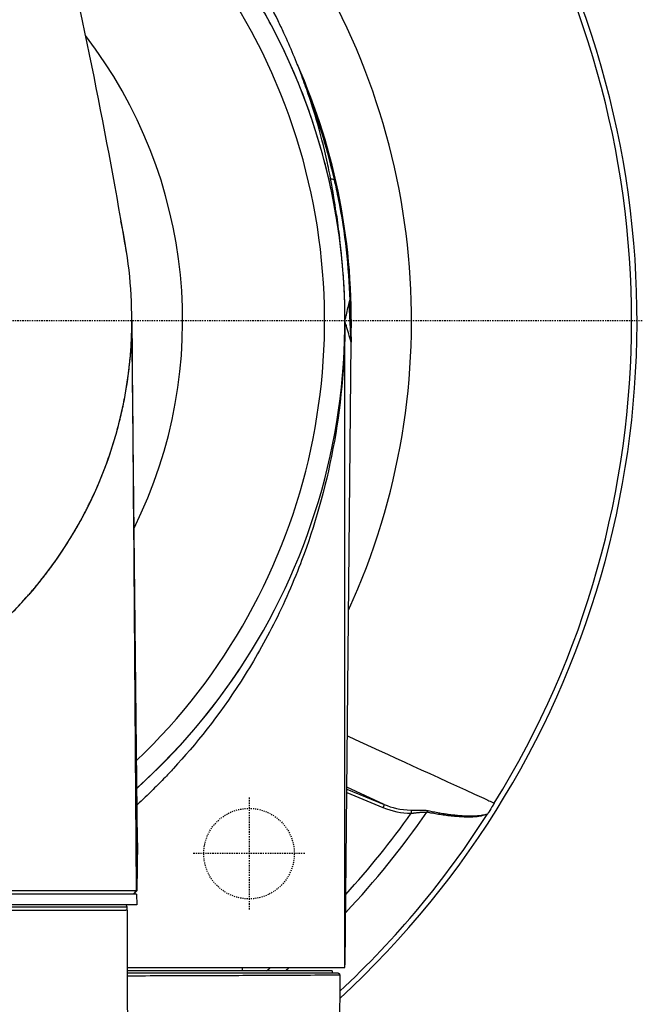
# Model space of a CAD drawing. Header units: millimetres. Extents: x 0 to 4378, y 0 to 2376.
# Tile 135 of 256: x 860 to 918, y 2093 to 2186. Entities that reach past the tile are written whole.
import ezdxf

# ---------------------------------------------------------------- set-up
doc = ezdxf.new("R2010")
doc.units = ezdxf.units.MM
doc.header["$LTSCALE"] = 0.2
doc.linetypes.add('CENTER2', pattern=[1.125, 0.75, -0.125, 0.125, -0.125])
doc.linetypes.add('HIDDEN', pattern=[0.375, 0.25, -0.125])
doc.layers.add('02_Center Line', color=1, linetype='CENTER2')
doc.layers.add('03_Hidden Line', color=2, linetype='HIDDEN')

# ---------------------------------------------------------------- blocks, each defined once
blk = doc.blocks.new('A$C6f7b2573')
for p, q in [((59.391, 1.681), (59.446, 1.929)), ((59.566, -2), (59.391, 1.681)), ((59.484, 1.11), (59.566, -2)), ((58.995, -60.7), (58.995, 0)), ((39.52, -49.001), (39.02, -2.383)), ((59.021, -60.4), (59.566, -2)), ((59.566, -2), (59.566, -2.001)), ((59.171, -44.268), (62.566, -45.674)), ((59.174, -43.944), (62.681, -45.397)), ((62.68, -45.396), (59.176, -43.763)), ((39.367, -49), (39.407, -53.503)), ((39.367, -49), (39.52, -49.001)), ((39.481, -53.497), (39.52, -49.001)), ((39.52, -49.001), (39.481, -53.497)), ((39.112, -53.8), (39.407, -53.503)), ((39.175, -53.8), (39.481, -53.497)), ((39.475, -53.503), (39.175, -53.8)), ((39.475, -53.503), (39.407, -53.503)), ((39.475, -53.503), (39.481, -53.497)), ((39.481, -53.497), (39.481, -53.497)), ((39.445, -53.8), (-39.456, -53.8)), ((39.445, -53.8), (39.471, -54.8)), ((39.471, -54.8), (-39.482, -54.8)), ((0.495, -55), (38.545, -55)), ((37.991, -55.346), (37.991, -55.339)), ((37.991, -55.346), (37.991, -55.339)), ((38.545, -55.3), (38.545, -55)), ((38.547, -60.7), (58.995, -60.7)), ((49.395, -61), (49.395, -60.7)), ((59.021, -60.4), (58.995, -60.4)), ((59.021, -60.4), (59.021, -60.4)), ((57.795, -61), (38.547, -61)), ((57.795, -61), (57.795, -61.2))]:
    blk.add_line(p, q)
for centre, radius, start, end in [((-0.005, 0), 86.413, 312.61399, 81.55165), ((-0.005, 0), 59, 311.98884, 228.01116), ((-0.005, 0), 57.092, 313.69818, 226.30182), ((-0.005, 0), 85.907, 328.20464, 31.79536), ((-0.005, 0), 65.256, 335.40762, 35.29036), ((-0.005, 0), 43.77, 333.60959, 37.66786), ((-0.005, 0), 59.602, 358.12234, 23.79049), ((-0.005, 0), 59.45, 1.73786, 1.74489), ((-0.005, 0), 59.602, 358.09089, 358.11015), ((-0.005, 0), 81.076, 316.7688, 325.33256), ((-0.005, 0), 85.917, 312.92049, 327.36365), ((-0.005, 0), 79.927, 317.66926, 324.67784), ((38.345, -55), 0.2, 0, 90), ((-0.005, 0), 79.927, 310.25306, 310.58475), ((-0.005, 0), 81.076, 311.20292, 311.52374)]:
    blk.add_arc(centre, radius, start, end)
for centre, major_axis, ratio, start_param, end_param in [((246.611, -748.722), (188.79, -761.965), 0.025747, 3.13397, 3.137092), ((64.901, -40.97), (5.906, -1.207), 0.86388, 4.487294, 4.938524), ((66.867, -46.246), (0.06, 0.294), 0.73863, 0.777718, 1.262812), ((66.867, -46.246), (0.06, 0.294), 0.73863, 0.528898, 0.777718), ((72.205, -46.528), (0.234, 0.349), 0.030313, 5.315501, 5.608147), ((72.205, -46.528), (0.234, 0.349), 0.030313, 5.609989, 5.621234)]:
    blk.add_ellipse(centre, major_axis=major_axis, ratio=ratio, start_param=start_param, end_param=end_param)
for points, knots in [([(31.521, 40.753), (34.184, 29.526), (36.45, 18.246), (38.281, 7.5), (38.334, 7.188), (38.387, 6.877), (38.439, 6.566), (38.447, 6.519), (38.455, 6.473), (38.463, 6.427)], [0.001516, 0.001516, 0.001516, 0.001516, 3.636272, 3.636272, 3.636272, 3.741735, 3.741735, 3.741735, 3.757446, 3.757446, 3.757446, 3.757446]), ([(58.186, 10.019), (58.159, 10.228), (58.131, 10.432), (58.102, 10.631), (58.063, 10.906), (57.995, 11.373), (57.885, 12.031), (57.85, 12.239), (57.811, 12.466), (57.767, 12.711), (57.611, 13.578), (57.467, 14.268), (57.355, 14.785), (57.023, 16.312), (56.662, 17.684), (56.302, 18.905), (56.085, 19.642), (55.838, 20.431), (55.552, 21.27), (55.366, 21.818), (55.164, 22.386), (54.944, 22.975), (54.691, 23.65), (54.426, 24.321), (54.148, 24.987), (53.869, 25.655), (53.577, 26.32), (53.271, 26.983), (53.086, 27.383), (52.903, 27.767), (52.724, 28.133), (52.199, 29.207), (51.706, 30.132), (51.27, 30.915), (50.579, 32.154), (49.804, 33.436), (48.93, 34.754)], [-0.3852325, -0.3852325, -0.3852325, -0.3852325, -0.375, -0.375, -0.375, -0.3512462, -0.3512462, -0.3512462, -0.34375, -0.34375, -0.34375, -0.3125, -0.3125, -0.3125, -0.25, -0.25, -0.25, -0.2121786, -0.2121786, -0.2121786, -0.1875, -0.1875, -0.1875, -0.15625, -0.15625, -0.15625, -0.125, -0.125, -0.125, -0.1091039, -0.1091039, -0.1091039, -0.0625, -0.0625, -0.0625, 0, 0, 0, 0]), ([(58.962, 1.96), (58.938, 2.706), (58.899, 3.452), (58.847, 4.197), (58.748, 5.595), (58.599, 6.991), (58.399, 8.384), (58, 11.17), (57.398, 13.941), (56.589, 16.682), (55.781, 19.423), (54.771, 22.135), (53.541, 24.797), (52.926, 26.127), (52.255, 27.445), (51.528, 28.748), (50.801, 30.05), (50.017, 31.336), (49.176, 32.603)], [-0.4708009, -0.4708009, -0.4708009, -0.4708009, -0.4375, -0.4375, -0.4375, -0.375, -0.375, -0.375, -0.25, -0.25, -0.25, -0.125, -0.125, -0.125, -0.0625, -0.0625, -0.0625, 0, 0, 0, 0]), ([(57.976, 13.259), (58.117, 12.65), (58.247, 12.039), (58.995, 8.25), (59.347, 5.055), (59.446, 1.929)], [-1.298386, -1.298386, -1.298386, -1.298386, -1.120015, -1.120015, -0.191897, -0.191897, -0.191897, -0.191897]), ([(-0.005, -39.019), (0.382, -39.019), (0.771, -39.013), (1.546, -38.99), (1.933, -38.972), (2.706, -38.926), (3.093, -38.897), (3.863, -38.828), (4.247, -38.788), (5.394, -38.65), (6.154, -38.536), (7.282, -38.333), (7.656, -38.259), (8.4, -38.103), (8.769, -38.019), (9.504, -37.842), (9.869, -37.748), (10.593, -37.551), (10.953, -37.448), (11.666, -37.231), (12.02, -37.118), (12.721, -36.883), (13.068, -36.761), (13.586, -36.571), (13.756, -36.507), (14.098, -36.377), (14.268, -36.31), (14.606, -36.176), (14.774, -36.107), (15.108, -35.968), (15.275, -35.897), (15.772, -35.683), (16.099, -35.536), (16.748, -35.234), (17.069, -35.08), (17.703, -34.764), (18.017, -34.602), (18.637, -34.272), (18.944, -34.104), (19.549, -33.761), (19.849, -33.586), (20.439, -33.23), (20.731, -33.049), (21.306, -32.681), (21.59, -32.493), (22.149, -32.113), (22.425, -31.921), (22.97, -31.529), (23.238, -31.331), (23.768, -30.93), (24.029, -30.727), (24.544, -30.317), (24.799, -30.109), (25.174, -29.795), (25.298, -29.689), (25.545, -29.477), (25.667, -29.371), (25.91, -29.157), (26.03, -29.049), (26.269, -28.833), (26.388, -28.724), (26.741, -28.398), (26.973, -28.177), (27.657, -27.511), (28.098, -27.06), (28.739, -26.372), (28.948, -26.141), (29.258, -25.793), (29.36, -25.676), (29.563, -25.442), (29.663, -25.325), (29.813, -25.148), (29.862, -25.089), (29.961, -24.971), (30.01, -24.912), (30.157, -24.734), (30.254, -24.616), (30.447, -24.377), (30.542, -24.258), (30.731, -24.018), (30.824, -23.898), (31.009, -23.657), (31.101, -23.536), (31.283, -23.293), (31.373, -23.172), (31.641, -22.806), (31.816, -22.562), (32.33, -21.823), (32.66, -21.326), (33.292, -20.324), (33.596, -19.818), (33.958, -19.182), (34.03, -19.055), (34.171, -18.799), (34.242, -18.671), (34.38, -18.415), (34.449, -18.287), (34.584, -18.03), (34.65, -17.901), (34.782, -17.643), (34.848, -17.513), (34.976, -17.255), (35.04, -17.125), (35.229, -16.736), (35.351, -16.475), (35.709, -15.692), (35.935, -15.167), (36.255, -14.376), (36.359, -14.111), (36.56, -13.581), (36.657, -13.315), (36.846, -12.783), (36.938, -12.516), (37.115, -11.982), (37.2, -11.715), (37.365, -11.178), (37.444, -10.91), (37.596, -10.371), (37.669, -10.102), (37.88, -9.292), (38.009, -8.751), (38.242, -7.666), (38.347, -7.122), (38.533, -6.032), (38.615, -5.487), (38.755, -4.394), (38.813, -3.846), (38.905, -2.751), (38.94, -2.203), (38.974, -1.379), (38.983, -1.105), (38.991, -0.694), (38.993, -0.556), (38.996, -0.282), (38.996, -0.145), (38.996, -0.005), (38.996, -0.003), (38.996, 0), (38.995, 3.201), (38.649, 6.321), (37.96, 9.362)], [0, 0, 0, 0, 0.0102041, 0.0102041, 0.0204082, 0.0204082, 0.0306122, 0.0306122, 0.0408163, 0.0408163, 0.0612245, 0.0612245, 0.0714286, 0.0714286, 0.0816327, 0.0816327, 0.0918367, 0.0918367, 0.1020408, 0.1020408, 0.1122449, 0.1122449, 0.122449, 0.122449, 0.127551, 0.127551, 0.1326531, 0.1326531, 0.1377551, 0.1377551, 0.1428571, 0.1428571, 0.1530612, 0.1530612, 0.1632653, 0.1632653, 0.1734694, 0.1734694, 0.1836735, 0.1836735, 0.1938776, 0.1938776, 0.2040816, 0.2040816, 0.2142857, 0.2142857, 0.2244898, 0.2244898, 0.2346939, 0.2346939, 0.244898, 0.244898, 0.255102, 0.255102, 0.2602041, 0.2602041, 0.2653061, 0.2653061, 0.2704082, 0.2704082, 0.2755102, 0.2755102, 0.2857143, 0.2857143, 0.3061224, 0.3061224, 0.3163265, 0.3163265, 0.3214286, 0.3214286, 0.3265306, 0.3265306, 0.3290816, 0.3290816, 0.3316327, 0.3316327, 0.3367347, 0.3367347, 0.3418367, 0.3418367, 0.3469388, 0.3469388, 0.3520408, 0.3520408, 0.3571429, 0.3571429, 0.3673469, 0.3673469, 0.3877551, 0.3877551, 0.4081633, 0.4081633, 0.4132653, 0.4132653, 0.4183673, 0.4183673, 0.4234694, 0.4234694, 0.4285714, 0.4285714, 0.4336735, 0.4336735, 0.4387755, 0.4387755, 0.4489796, 0.4489796, 0.4693878, 0.4693878, 0.4795918, 0.4795918, 0.4897959, 0.4897959, 0.5, 0.5, 0.5102041, 0.5102041, 0.5204082, 0.5204082, 0.5306122, 0.5306122, 0.5510204, 0.5510204, 0.5714286, 0.5714286, 0.5918367, 0.5918367, 0.6122449, 0.6122449, 0.6326531, 0.6326531, 0.6428571, 0.6428571, 0.6479592, 0.6479592, 0.6530612, 0.6530612, 0.6531559, 0.6531559, 0.6531559, 0.7721372, 0.7721372, 0.7721372, 0.7721372]), ([(23.306, -31.28), (25.641, -29.54), (27.835, -27.497), (32.973, -21.402), (35.259, -17.269), (38.265, -8.787), (39.001, -4.381), (38.998, 0)], [2.617126, 2.617126, 2.617126, 2.617126, 3.546139, 3.546139, 5.024362, 5.024362, 6.50674, 6.50674, 6.50674, 6.50674]), ([(58.995, 0), (58.995, -8.443), (57.357, -16.065), (54.629, -23.296), (54.16, -24.466), (53.249, -26.539), (52.776, -27.538), (51.317, -30.421), (50.292, -32.194), (47.149, -37.086), (44.972, -39.781), (42.777, -42.153), (42.648, -42.29), (42.391, -42.562), (42.3, -42.659), (41.741, -43.239), (41.369, -43.615), (40.491, -44.48), (39.985, -44.959), (39.482, -45.42)], [0, 0, 0, 0, 0.25, 0.25, 0.28125, 0.28125, 0.3125, 0.3125, 0.375, 0.375, 0.5, 0.5, 0.5078125, 0.5078125, 0.515625, 0.515625, 0.53125, 0.53125, 0.5524894, 0.5524894, 0.5524894, 0.5524894]), ([(39.465, -43.877), (39.472, -43.871), (39.478, -43.865), (43.28, -40.431), (46.603, -36.53), (49.377, -32.286)], [-1.570881, -1.570881, -1.570881, -1.570881, -1.568203, -1.568203, -0.047362, -0.047362, -0.047362, -0.047362]), ([(59.223, -38.964), (63.111, -40.741), (67.378, -42.691), (72.023, -44.812), (72.349, -44.961), (72.678, -45.111), (73.008, -45.262)], [0.0062455, 0.0062455, 0.0062455, 0.0062455, 0.93461, 0.93461, 0.93461, 0.9999067, 0.9999067, 0.9999067, 0.9999067]), ([(73.008, -45.262), (72.97, -45.327), (72.93, -45.392), (72.749, -45.683), (72.611, -45.906), (72.458, -46.155), (72.426, -46.207), (72.396, -46.259)], [-1.0420811, -1.0420811, -1.0420811, -1.0420811, -1.0209377, -1.0209377, -0.9464063, -0.9464063, -0.9264749, -0.9264749, -0.9264749, -0.9264749]), ([(62.681, -45.397), (62.681, -45.397), (62.68, -45.399), (62.679, -45.403), (62.677, -45.406), (62.675, -45.411), (62.673, -45.417), (62.67, -45.423), (62.667, -45.431), (62.663, -45.44), (62.66, -45.449), (62.655, -45.459), (62.651, -45.47), (62.646, -45.482), (62.641, -45.494), (62.635, -45.507), (62.63, -45.521), (62.624, -45.535), (62.618, -45.55), (62.612, -45.564), (62.605, -45.58), (62.599, -45.596), (62.592, -45.612), (62.585, -45.628), (62.578, -45.645), (62.574, -45.654), (62.57, -45.664), (62.566, -45.674)], [0.0056288, 0.0056288, 0.0056288, 0.0056288, 0.1168006, 0.1168006, 0.1168006, 0.2332448, 0.2332448, 0.2332448, 0.3496659, 0.3496659, 0.3496659, 0.4660664, 0.4660664, 0.4660664, 0.5824489, 0.5824489, 0.5824489, 0.6988706, 0.6988706, 0.6988706, 0.8152524, 0.8152524, 0.8152524, 0.931648, 0.931648, 0.931648, 1, 1, 1, 1]), ([(65.21, -45.923), (65.208, -45.93), (65.208, -45.936), (65.208, -45.943), (65.207, -45.95), (65.207, -45.958), (65.207, -45.968), (65.207, -45.978), (65.207, -45.989), (65.207, -46.002), (65.207, -46.014), (65.207, -46.028), (65.207, -46.042), (65.207, -46.047), (65.207, -46.052), (65.207, -46.056)], [0.0026585, 0.0026585, 0.0026585, 0.0026585, 0.1349897, 0.1349897, 0.1349897, 0.2700669, 0.2700669, 0.2700669, 0.405452, 0.405452, 0.405452, 0.5413488, 0.5413488, 0.5413488, 0.5836086, 0.5836086, 0.5836086, 0.5836086]), ([(65.207, -46.056), (65.207, -46.071), (65.207, -46.088), (65.207, -46.104), (65.208, -46.121), (65.208, -46.139), (65.208, -46.157), (65.208, -46.175), (65.208, -46.194), (65.209, -46.213)], [0.5836086, 0.5836086, 0.5836086, 0.5836086, 0.7201897, 0.7201897, 0.7201897, 0.8597793, 0.8597793, 0.8597793, 0.9992276, 0.9992276, 0.9992276, 0.9992276]), ([(65.209, -46.213), (65.235, -46.21), (65.262, -46.208), (65.291, -46.205), (65.318, -46.202), (65.348, -46.199), (65.379, -46.195), (65.409, -46.192), (65.441, -46.188), (65.475, -46.184), (65.507, -46.181), (65.541, -46.177), (65.577, -46.173), (65.61, -46.17), (65.646, -46.166), (65.683, -46.162), (65.718, -46.158), (65.755, -46.154), (65.794, -46.151), (65.831, -46.147), (65.869, -46.143), (65.908, -46.139), (65.935, -46.137), (65.963, -46.134), (65.991, -46.131)], [0, 0, 0, 0, 0.0738279, 0.0738279, 0.0738279, 0.1446829, 0.1446829, 0.1446829, 0.2128537, 0.2128537, 0.2128537, 0.2785752, 0.2785752, 0.2785752, 0.3409742, 0.3409742, 0.3409742, 0.4016269, 0.4016269, 0.4016269, 0.4597316, 0.4597316, 0.4597316, 0.5, 0.5, 0.5, 0.5]), ([(65.21, -45.923), (65.247, -45.922), (65.284, -45.922), (65.32, -45.922), (65.355, -45.922), (65.391, -45.922), (65.425, -45.922), (65.46, -45.922), (65.495, -45.922), (65.529, -45.922), (65.564, -45.922), (65.598, -45.922), (65.632, -45.922), (65.667, -45.922), (65.702, -45.921), (65.737, -45.921), (65.771, -45.921), (65.805, -45.921), (65.84, -45.92), (65.873, -45.92), (65.908, -45.92), (65.943, -45.92), (65.977, -45.92), (66.011, -45.92), (66.047, -45.92), (66.054, -45.92), (66.062, -45.92), (66.07, -45.92), (66.121, -45.92), (66.171, -45.92), (66.218, -45.921), (66.268, -45.922), (66.316, -45.923), (66.362, -45.924), (66.399, -45.926), (66.434, -45.927), (66.467, -45.929)], [0.0005385, 0.0005385, 0.0005385, 0.0005385, 0.0628377, 0.0628377, 0.0628377, 0.1245688, 0.1245688, 0.1245688, 0.1867893, 0.1867893, 0.1867893, 0.248978, 0.248978, 0.248978, 0.3117335, 0.3117335, 0.3117335, 0.3717904, 0.3717904, 0.3717904, 0.4306513, 0.4306513, 0.4306513, 0.4876268, 0.4876268, 0.4876268, 0.5, 0.5, 0.5, 0.5823093, 0.5823093, 0.5823093, 0.6683526, 0.6683526, 0.6683526, 0.7360964, 0.7360964, 0.7360964, 0.7360964]), ([(65.991, -46.131), (66.04, -46.126), (66.087, -46.122), (66.132, -46.119), (66.178, -46.115), (66.221, -46.112), (66.261, -46.11), (66.302, -46.108), (66.341, -46.107), (66.377, -46.106), (66.415, -46.105), (66.45, -46.104), (66.482, -46.105), (66.515, -46.105), (66.546, -46.106), (66.573, -46.107), (66.602, -46.109), (66.628, -46.111), (66.651, -46.114), (66.662, -46.115), (66.672, -46.116), (66.68, -46.116)], [0.5, 0.5, 0.5, 0.5, 0.5708884, 0.5708884, 0.5708884, 0.6431854, 0.6431854, 0.6431854, 0.7172684, 0.7172684, 0.7172684, 0.7951103, 0.7951103, 0.7951103, 0.8754416, 0.8754416, 0.8754416, 0.9592702, 0.9592702, 0.9592702, 1, 1, 1, 1]), ([(66.467, -45.929), (66.511, -45.932), (66.553, -45.935), (66.592, -45.938), (66.63, -45.942), (66.666, -45.946), (66.701, -45.951), (66.732, -45.955), (66.762, -45.96), (66.791, -45.966), (66.797, -45.967), (66.803, -45.968), (66.809, -45.97)], [0.7360964, 0.7360964, 0.7360964, 0.7360964, 0.823104, 0.823104, 0.823104, 0.9064369, 0.9064369, 0.9064369, 0.9830181, 0.9830181, 0.9830181, 0.9999975, 0.9999975, 0.9999975, 0.9999975]), ([(72.346, -46.335), (72.266, -46.359), (72.185, -46.382), (72.104, -46.402), (72.019, -46.423), (71.933, -46.442), (71.846, -46.46), (71.798, -46.469), (71.75, -46.478), (71.701, -46.486), (71.613, -46.502), (71.524, -46.515), (71.435, -46.526), (71.412, -46.529), (71.389, -46.531), (71.366, -46.534), (71.341, -46.537), (71.314, -46.54), (71.286, -46.542), (71.258, -46.545), (71.228, -46.548), (71.199, -46.55), (71.168, -46.553), (71.137, -46.555), (71.108, -46.557), (71.076, -46.56), (71.047, -46.562), (71.023, -46.563), (70.981, -46.565), (70.939, -46.567), (70.896, -46.569), (70.825, -46.572), (70.752, -46.573), (70.675, -46.574), (70.605, -46.575), (70.532, -46.574), (70.456, -46.573), (70.449, -46.573), (70.443, -46.573), (70.436, -46.573), (70.389, -46.572), (70.34, -46.571), (70.29, -46.57), (70.239, -46.569), (70.187, -46.567), (70.134, -46.565), (70.08, -46.563), (70.025, -46.56), (69.971, -46.557), (69.912, -46.554), (69.854, -46.551), (69.797, -46.547), (69.772, -46.546), (69.746, -46.544), (69.721, -46.543), (69.632, -46.537), (69.542, -46.53), (69.451, -46.522), (69.237, -46.505), (69.018, -46.483), (68.795, -46.458), (68.603, -46.436), (68.407, -46.411), (68.209, -46.383), (68.018, -46.356), (67.825, -46.326), (67.628, -46.293), (67.441, -46.261), (67.251, -46.227), (67.059, -46.191), (66.935, -46.167), (66.809, -46.142), (66.685, -46.117)], [0.0000012, 0.0000012, 0.0000012, 0.0000012, 0.0477775, 0.0477775, 0.0477775, 0.0975007, 0.0975007, 0.0975007, 0.125, 0.125, 0.125, 0.1748358, 0.1748358, 0.1748358, 0.1875, 0.1875, 0.1875, 0.2014991, 0.2014991, 0.2014991, 0.2162377, 0.2162377, 0.2162377, 0.23229, 0.23229, 0.23229, 0.25, 0.25, 0.25, 0.2795127, 0.2795127, 0.2795127, 0.3272563, 0.3272563, 0.3272563, 0.3710734, 0.3710734, 0.3710734, 0.375, 0.375, 0.375, 0.4019318, 0.4019318, 0.4019318, 0.429062, 0.429062, 0.429062, 0.4568363, 0.4568363, 0.4568363, 0.4865747, 0.4865747, 0.4865747, 0.5, 0.5, 0.5, 0.5477601, 0.5477601, 0.5477601, 0.6608201, 0.6608201, 0.6608201, 0.7583114, 0.7583114, 0.7583114, 0.8520267, 0.8520267, 0.8520267, 0.9414425, 0.9414425, 0.9414425, 0.9992771, 0.9992771, 0.9992771, 0.9992771]), ([(66.809, -45.97), (66.977, -46.006), (67.141, -46.039), (67.303, -46.071), (67.468, -46.104), (67.63, -46.134), (67.789, -46.163), (67.955, -46.192), (68.117, -46.219), (68.277, -46.244), (68.417, -46.266), (68.555, -46.287), (68.691, -46.305), (68.857, -46.328), (69.02, -46.348), (69.179, -46.366), (69.298, -46.379), (69.416, -46.391), (69.532, -46.402), (69.603, -46.408), (69.668, -46.414), (69.73, -46.419), (69.79, -46.424), (69.846, -46.428), (69.899, -46.432), (69.952, -46.436), (70.002, -46.439), (70.051, -46.442), (70.099, -46.445), (70.146, -46.448), (70.192, -46.45), (70.273, -46.455), (70.351, -46.458), (70.425, -46.461), (70.505, -46.463), (70.581, -46.465), (70.653, -46.466), (70.669, -46.467), (70.685, -46.467), (70.701, -46.467), (70.776, -46.467), (70.846, -46.467), (70.911, -46.466), (70.92, -46.466), (70.931, -46.465), (70.943, -46.465), (70.97, -46.464), (71.002, -46.463), (71.036, -46.462), (71.063, -46.461), (71.092, -46.46), (71.122, -46.458), (71.149, -46.457), (71.176, -46.456), (71.203, -46.454), (71.282, -46.449), (71.358, -46.443), (71.435, -46.436), (71.512, -46.429), (71.589, -46.42), (71.665, -46.41), (71.745, -46.399), (71.824, -46.387), (71.902, -46.373), (71.982, -46.359), (72.062, -46.343), (72.14, -46.325), (72.22, -46.307), (72.3, -46.286), (72.378, -46.264), (72.384, -46.263), (72.389, -46.261), (72.396, -46.259)], [0, 0, 0, 0, 0.0625, 0.0625, 0.0625, 0.1260324, 0.1260324, 0.1260324, 0.1920399, 0.1920399, 0.1920399, 0.25, 0.25, 0.25, 0.3208552, 0.3208552, 0.3208552, 0.3742296, 0.3742296, 0.3742296, 0.4067354, 0.4067354, 0.4067354, 0.4382551, 0.4382551, 0.4382551, 0.4693133, 0.4693133, 0.4693133, 0.5, 0.5, 0.5, 0.5535383, 0.5535383, 0.5535383, 0.6118156, 0.6118156, 0.6118156, 0.625, 0.625, 0.625, 0.6875, 0.6875, 0.6875, 0.6968322, 0.6968322, 0.6968322, 0.7172166, 0.7172166, 0.7172166, 0.7336083, 0.7336083, 0.7336083, 0.7490228, 0.7490228, 0.7490228, 0.7948956, 0.7948956, 0.7948956, 0.8415443, 0.8415443, 0.8415443, 0.8910576, 0.8910576, 0.8910576, 0.9422501, 0.9422501, 0.9422501, 0.9952644, 0.9952644, 0.9952644, 0.9993154, 0.9993154, 0.9993154, 0.9993154]), ([(39.407, -53.503), (39.313, -53.503), (39.094, -53.503), (38.057, -53.503), (36.869, -53.504), (32.86, -53.505), (29.617, -53.505), (21.853, -53.507), (17.461, -53.507), (9.798, -53.508), (6.773, -53.508), (2.637, -53.508), (1.566, -53.508), (0.495, -53.508)], [-6.580681, -6.580681, -6.580681, -6.580681, -6.029526, -6.029526, -4.924411, -4.924411, -3.357193, -3.357193, -1.848116, -1.848116, -0.91919, -0.91919, -0.597044, -0.597044, -0.597044, -0.597044]), ([(38.545, -55.3), (38.545, -55.306), (38.529, -55.311), (38.499, -55.315), (38.484, -55.318), (38.462, -55.32), (38.443, -55.322), (38.425, -55.324), (38.402, -55.326), (38.374, -55.329), (38.318, -55.335), (38.24, -55.341), (38.138, -55.344), (38.036, -55.347), (37.929, -55.347), (37.776, -55.344), (37.699, -55.343), (37.603, -55.341), (37.547, -55.34), (37.519, -55.339), (37.499, -55.339), (37.488, -55.338), (37.485, -55.338), (37.484, -55.338), (37.481, -55.338), (37.477, -55.338), (37.472, -55.338), (37.46, -55.338), (37.436, -55.338), (37.413, -55.338), (37.39, -55.338), (37.211, -55.336), (37.139, -55.339), (36.94, -55.336), (36.84, -55.335), (36.704, -55.332), (36.599, -55.331), (36.495, -55.33), (36.422, -55.331), (36.344, -55.332), (36.189, -55.333), (35.887, -55.331), (35.627, -55.33), (35.368, -55.329), (35.106, -55.33), (34.849, -55.331), (34.591, -55.332), (34.302, -55.336), (34.175, -55.337), (34.047, -55.338), (33.829, -55.339), (33.501, -55.34), (33.336, -55.341), (33.145, -55.341), (32.921, -55.342), (32.698, -55.342), (32.414, -55.342), (32.153, -55.343), (31.111, -55.344), (30.308, -55.342), (29.896, -55.34), (29.844, -55.34), (29.69, -55.339), (29.556, -55.338), (29.423, -55.337), (29.292, -55.337), (29.166, -55.336), (28.914, -55.334), (28.677, -55.333), (28.457, -55.332), (28.019, -55.33), (27.651, -55.329), (27.365, -55.329), (27.222, -55.328), (27.123, -55.328), (26.973, -55.329), (26.824, -55.329), (26.646, -55.33), (26.437, -55.33), (26.018, -55.332), (25.478, -55.334), (24.798, -55.337), (24.628, -55.338), (24.42, -55.339), (24.339, -55.339), (24.259, -55.339), (24.174, -55.34), (24.082, -55.34), (23.899, -55.34), (23.694, -55.341), (23.465, -55.341), (23.006, -55.342), (22.453, -55.342), (21.795, -55.342), (21.63, -55.342), (21.499, -55.341), (21.278, -55.341), (21.057, -55.341), (20.844, -55.341), (20.641, -55.341), (20.235, -55.34), (19.865, -55.34), (19.535, -55.339), (18.874, -55.338), (18.37, -55.337), (18.037, -55.336), (17.954, -55.335), (17.882, -55.335), (17.82, -55.335), (17.789, -55.334), (17.761, -55.334), (17.735, -55.334), (17.722, -55.334), (17.716, -55.334), (17.705, -55.334), (17.694, -55.334), (17.679, -55.334), (17.648, -55.334), (17.401, -55.332), (17.145, -55.33), (16.881, -55.329), (16.353, -55.327), (15.791, -55.326), (15.193, -55.326), (14.893, -55.327), (14.586, -55.327), (14.269, -55.328), (13.952, -55.329), (13.574, -55.331), (13.223, -55.332), (12.52, -55.334), (11.956, -55.335), (11.536, -55.336), (11.116, -55.336), (10.629, -55.336), (9.951, -55.338), (9.781, -55.339), (9.602, -55.34), (9.413, -55.34), (9.318, -55.341), (9.222, -55.341), (9.122, -55.341), (9.023, -55.342), (8.99, -55.342), (8.968, -55.342), (8.879, -55.342), (8.568, -55.344), (8.179, -55.347), (6.626, -55.356), (5.486, -55.352), (4.241, -55.344), (2.996, -55.337), (1.745, -55.325), (0.495, -55.307)], [0, 0, 0, 0, 0.03125, 0.03125, 0.03125, 0.046875, 0.046875, 0.046875, 0.0625, 0.0625, 0.0625, 0.09375, 0.09375, 0.09375, 0.125, 0.125, 0.125, 0.140625, 0.140625, 0.140625, 0.148438, 0.148438, 0.148438, 0.150391, 0.150391, 0.150391, 0.152344, 0.152344, 0.152344, 0.15625, 0.15625, 0.15625, 0.1875, 0.1875, 0.1875, 0.203125, 0.203125, 0.203125, 0.21875, 0.21875, 0.21875, 0.25, 0.25, 0.25, 0.28125, 0.28125, 0.28125, 0.3125, 0.3125, 0.3125, 0.34375, 0.34375, 0.34375, 0.359375, 0.359375, 0.359375, 0.375, 0.375, 0.375, 0.4375, 0.4375, 0.4375, 0.445313, 0.445313, 0.445313, 0.453125, 0.453125, 0.453125, 0.46875, 0.46875, 0.46875, 0.5, 0.5, 0.5, 0.515625, 0.515625, 0.515625, 0.53125, 0.53125, 0.53125, 0.5625, 0.5625, 0.5625, 0.570313, 0.570313, 0.570313, 0.578125, 0.578125, 0.578125, 0.59375, 0.59375, 0.59375, 0.625, 0.625, 0.625, 0.632813, 0.632813, 0.632813, 0.640625, 0.640625, 0.640625, 0.65625, 0.65625, 0.65625, 0.6875, 0.6875, 0.6875, 0.695313, 0.695313, 0.695313, 0.699219, 0.699219, 0.699219, 0.701172, 0.701172, 0.701172, 0.703125, 0.703125, 0.703125, 0.71875, 0.71875, 0.71875, 0.75, 0.75, 0.75, 0.765625, 0.765625, 0.765625, 0.78125, 0.78125, 0.78125, 0.8125, 0.8125, 0.8125, 0.84375, 0.84375, 0.84375, 0.851563, 0.851563, 0.851563, 0.855469, 0.855469, 0.855469, 0.859375, 0.859375, 0.859375, 0.875, 0.875, 0.875, 0.9375, 0.9375, 0.9375, 1, 1, 1, 1]), ([(38.545, -55.3), (38.545, -56.398), (38.545, -57.497), (38.545, -59.724), (38.546, -60.898), (38.552, -62.767), (38.556, -63.484), (38.57, -64.44), (38.575, -64.716), (38.582, -64.995)], [0, 0, 0, 0, 0.32976, 0.32976, 0.672505, 0.672505, 0.967884, 0.967884, 1.089604, 1.089604, 1.089604, 1.089604]), ([(38.547, -61.2), (39.682, -61.2), (40.778, -61.2), (41.835, -61.2), (44.626, -61.2), (47.129, -61.2), (49.263, -61.2), (51.346, -61.2), (53.116, -61.2), (54.503, -61.2), (54.537, -61.2), (54.571, -61.2), (54.604, -61.2), (55.955, -61.2), (56.939, -61.2), (57.556, -61.2), (57.58, -61.2), (57.602, -61.2), (57.624, -61.2), (57.904, -61.2), (58.101, -61.2), (58.212, -61.2), (58.223, -61.2), (58.232, -61.2), (58.241, -61.2), (58.296, -61.2), (58.311, -61.2), (58.311, -61.2)], [0.4519455, 0.4519455, 0.4519455, 0.4519455, 0.4998956, 0.4998956, 0.4998956, 0.6264617, 0.6264617, 0.6264617, 0.75, 0.75, 0.75, 0.7530241, 0.7530241, 0.7530241, 0.875, 0.875, 0.875, 0.8795887, 0.8795887, 0.8795887, 0.9375, 0.9375, 0.9375, 0.9428569, 0.9428569, 0.9428569, 0.9757096, 0.9757096, 0.9757096, 0.9757096]), ([(58.511, -61.401), (58.511, -61.402), (58.496, -61.403), (58.441, -61.404), (58.433, -61.404), (58.425, -61.404), (58.416, -61.404), (58.304, -61.406), (58.106, -61.408), (57.822, -61.41), (57.807, -61.41), (57.791, -61.41), (57.776, -61.41), (57.158, -61.415), (56.163, -61.421), (54.791, -61.428), (53.384, -61.435), (51.57, -61.444), (49.425, -61.452), (47.391, -61.46), (45.023, -61.469), (42.388, -61.477), (42.248, -61.478), (42.108, -61.478), (41.967, -61.479), (40.869, -61.482), (39.729, -61.486), (38.548, -61.489)], [0.0244375, 0.0244375, 0.0244375, 0.0244375, 0.0577527, 0.0577527, 0.0577527, 0.0625, 0.0625, 0.0625, 0.1218433, 0.1218433, 0.1218433, 0.125, 0.125, 0.125, 0.25, 0.25, 0.25, 0.3782856, 0.3782856, 0.3782856, 0.5, 0.5, 0.5, 0.5064595, 0.5064595, 0.5064595, 0.556668, 0.556668, 0.556668, 0.556668]), ([(58.311, -61.2), (58.312, -61.2), (58.312, -61.2), (58.313, -61.2), (58.314, -61.2), (58.317, -61.2), (58.318, -61.2), (58.322, -61.2), (58.325, -61.2), (58.333, -61.201), (58.339, -61.202), (58.354, -61.204), (58.365, -61.207), (58.393, -61.217), (58.411, -61.226), (58.443, -61.248), (58.457, -61.262), (58.481, -61.293), (58.491, -61.31), (58.507, -61.351), (58.511, -61.376), (58.511, -61.401)], [0, 0, 0, 0, 0.00004528, 0.00004528, 0.00040757, 0.00040757, 0.0008185, 0.0008185, 0.00163932, 0.00163932, 0.00327133, 0.00327133, 0.00645879, 0.00645879, 0.01231587, 0.01231587, 0.01817286, 0.01817286, 0.02402973, 0.02402973, 0.03139585, 0.03139585, 0.03139585, 0.03139585])]:
    blk.add_open_spline(points, degree=3, knots=knots)
for points in [[(55.645, 20.998), (56.598, 18.478), (57.379, 15.891), (57.976, 13.259)], [(57.655, 13.312), (57.735, 13.314), (57.82, 13.297), (57.911, 13.258)], [(58.186, 10.02), (58.286, 9.264), (58.386, 8.51), (58.486, 7.755)], [(59.092, 0.399), (59.196, 0.826), (59.295, 1.254), (59.39, 1.681)], [(38.998, 0), (39.004, -0.794), (39.011, -1.588), (39.018, -2.382)], [(58.995, 0), (59.027, 0.129), (59.058, 0.259), (59.089, 0.388)], [(59.089, 0.388), (59.09, 0.391), (59.091, 0.395), (59.092, 0.399)], [(59.127, -0.462), (59.083, -0.308), (59.039, -0.154), (58.995, -0.001)], [(59.131, -0.475), (59.129, -0.471), (59.128, -0.466), (59.127, -0.462)], [(59.565, -2), (59.42, -1.492), (59.276, -0.983), (59.131, -0.475)], [(39.018, -2.382), (39.147, -17.921), (39.262, -33.461), (39.367, -49)], [(62.681, -45.397), (63.373, -45.684), (64.226, -45.908), (65.21, -45.923)], [(59.021, -60.4), (59.012, -60.408), (59.004, -60.417), (58.995, -60.426)], [(58.508, -61.402), (58.491, -65.281), (58.495, -69.471), (58.495, -73.6)]]:
    blk.add_open_spline(points, degree=3)
blk.add_rational_spline([(59.446, 1.929), (59.465, 1.52), (59.484, 1.11)], [1.07868215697, 1.07862695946, 1.07852123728], degree=2)
at = {"layer": '02_Center Line'}
for p, q in [((86.901, 0), (-86.912, 0)), ((49.995, -44.75), (49.995, -55.25)), ((55.245, -50), (44.745, -50))]:
    blk.add_line(p, q, dxfattribs=at)
at = {"layer": '03_Hidden Line'}
blk.add_circle((49.995, -50), 4.25, dxfattribs=at)

msp = doc.modelspace()

# ---------------------------------------------------------------- block references
msp.add_blockref('A$C6f7b2573', (831.422, 2157.464))

doc.saveas('drawing.dxf')
